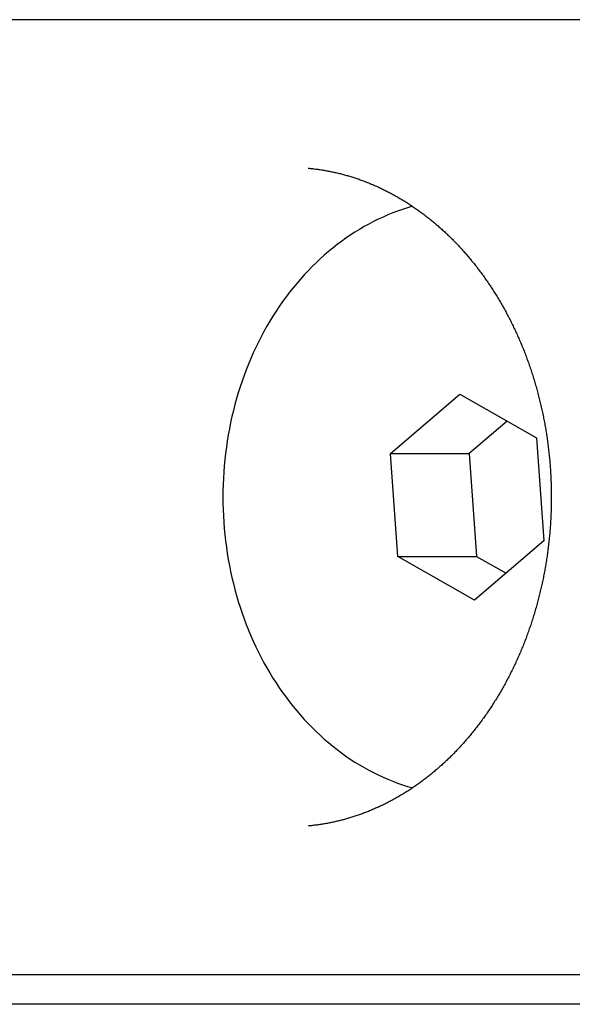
# Model space of a CAD drawing. Extents: x 668 to 3164, y 1007 to 2724.
# Tile 71 of 152: x 2184.54 to 2193.8, y 2157.6 to 2174.1. Entities that reach past the tile are written whole.
import ezdxf

# ---------------------------------------------------------------- set-up
doc = ezdxf.new("R2010")
doc.units = 0
doc.layers.add('KF_GRAVIS_12_LEFT', color=7, linetype='CONTINUOUS')

# ---------------------------------------------------------------- blocks, each defined once
blk = doc.blocks.new('KF_GRAVIS_12_LEFT')
at = {"layer": 'KF_GRAVIS_12_LEFT'}
for p, q in [((-30.33189, -79), (-54.46929, -79)), ((-46.93662, -86.26799), (-45.77439, -85.27454)), ((-45.77439, -85.27454), (-44.48852, -86.00655)), ((-44.98253, -85.72532), (-45.6174, -86.26799)), ((-44.48852, -86.00655), (-44.36487, -87.73201)), ((-46.93662, -86.26799), (-45.6174, -86.26799)), ((-46.81298, -87.99345), (-46.93662, -86.26799)), ((-45.6174, -86.26799), (-45.49375, -87.99345)), ((-44.36487, -87.73201), (-45.5271, -88.72546)), ((-46.81298, -87.99345), (-45.49375, -87.99345)), ((-45.5271, -88.72546), (-46.81298, -87.99345)), ((-45.49375, -87.99345), (-44.99974, -88.27468)), ((-54.46929, -95), (-30.33189, -95)), ((-45.88611, -95.5), (-57.90935, -95.5)), ((-32.48529, -95.5), (-45.88611, -95.5))]:
    blk.add_line(p, q, dxfattribs=at)
for points in [[(-48.317, -81.4883, 0), (-48.299, -81.49, 0), (-48.2811, -81.4918, 0), (-48.2632, -81.4937, 0), (-48.2452, -81.4956, 0), (-48.2273, -81.4977, 0), (-48.2094, -81.4999, 0), (-48.1914, -81.5021, 0), (-48.1735, -81.5045, 0), (-48.1556, -81.5069, 0), (-48.1377, -81.5094, 0), (-48.1198, -81.5121, 0), (-48.1019, -81.5148, 0), (-48.084, -81.5176, 0), (-48.0662, -81.5205, 0), (-48.0483, -81.5235, 0), (-48.0304, -81.5266, 0), (-48.0126, -81.5298, 0), (-47.9947, -81.5331, 0), (-47.9769, -81.5365, 0), (-47.959, -81.5399, 0), (-47.9412, -81.5435, 0), (-47.9234, -81.5471, 0), (-47.9056, -81.5509, 0), (-47.8878, -81.5547, 0), (-47.87, -81.5587, 0), (-47.8522, -81.5627, 0), (-47.8345, -81.5668, 0), (-47.8167, -81.571, 0), (-47.799, -81.5753, 0), (-47.7812, -81.5797, 0), (-47.7635, -81.5842, 0), (-47.7458, -81.5888, 0), (-47.7281, -81.5935, 0), (-47.7104, -81.5983, 0), (-47.6927, -81.6031, 0), (-47.6751, -81.6081, 0), (-47.6574, -81.6132, 0), (-47.6398, -81.6183, 0), (-47.6222, -81.6235, 0), (-47.6046, -81.6289, 0), (-47.587, -81.6343, 0), (-47.5694, -81.6398, 0), (-47.5518, -81.6454, 0), (-47.5343, -81.6511, 0), (-47.5167, -81.6569, 0), (-47.4992, -81.6628, 0), (-47.4817, -81.6688, 0), (-47.4642, -81.6749, 0), (-47.4467, -81.681, 0), (-47.4293, -81.6873, 0), (-47.4118, -81.6936, 0), (-47.3944, -81.7001, 0), (-47.377, -81.7066, 0), (-47.3596, -81.7132, 0), (-47.3422, -81.7199, 0), (-47.3249, -81.7268, 0), (-47.3075, -81.7337, 0), (-47.2902, -81.7407, 0), (-47.2729, -81.7477, 0), (-47.2556, -81.7549, 0), (-47.2383, -81.7622, 0), (-47.2211, -81.7696, 0), (-47.2039, -81.777, 0), (-47.1867, -81.7846, 0), (-47.1695, -81.7922, 0), (-47.1523, -81.7999, 0), (-47.1352, -81.8078, 0), (-47.118, -81.8157, 0), (-47.1009, -81.8237, 0), (-47.0839, -81.8318, 0), (-47.0668, -81.84, 0), (-47.0498, -81.8483, 0), (-47.0327, -81.8567, 0), (-47.0158, -81.8651, 0), (-46.9988, -81.8737, 0), (-46.9818, -81.8824, 0), (-46.9649, -81.8911, 0), (-46.948, -81.8999, 0), (-46.9311, -81.9089, 0), (-46.9143, -81.9179, 0), (-46.8975, -81.927, 0), (-46.8806, -81.9362, 0), (-46.8639, -81.9455, 0), (-46.8471, -81.9549, 0), (-46.8304, -81.9644, 0), (-46.8137, -81.9739, 0), (-46.797, -81.9836, 0), (-46.7804, -81.9934, 0), (-46.7637, -82.0032, 0), (-46.7472, -82.0131, 0), (-46.7306, -82.0232, 0), (-46.7141, -82.0333, 0), (-46.6975, -82.0435, 0), (-46.6811, -82.0538, 0), (-46.6646, -82.0642, 0), (-46.6482, -82.0747, 0), (-46.6318, -82.0852, 0), (-46.6154, -82.0959, 0), (-46.5991, -82.1066, 0), (-46.5828, -82.1175, 0), (-46.5665, -82.1284, 0), (-46.5503, -82.1394, 0), (-46.5341, -82.1505, 0), (-46.5179, -82.1617, 0), (-46.5018, -82.173, 0), (-46.4857, -82.1844, 0), (-46.4696, -82.1958, 0), (-46.4536, -82.2074, 0), (-46.4375, -82.219, 0), (-46.4216, -82.2307, 0), (-46.4056, -82.2425, 0), (-46.3897, -82.2544, 0), (-46.3739, -82.2664, 0), (-46.358, -82.2785, 0), (-46.3422, -82.2906, 0), (-46.3264, -82.3029, 0), (-46.3107, -82.3152, 0), (-46.295, -82.3276, 0), (-46.2794, -82.3401, 0), (-46.2638, -82.3527, 0), (-46.2482, -82.3654, 0), (-46.2326, -82.3781, 0), (-46.2171, -82.391, 0), (-46.2017, -82.4039, 0), (-46.1862, -82.4169, 0), (-46.1708, -82.43, 0), (-46.1555, -82.4432, 0), (-46.1402, -82.4565, 0), (-46.1249, -82.4698, 0), (-46.1097, -82.4832, 0), (-46.0945, -82.4968, 0), (-46.0794, -82.5104, 0), (-46.0642, -82.5241, 0), (-46.0492, -82.5378, 0), (-46.0342, -82.5517, 0), (-46.0192, -82.5656, 0), (-46.0042, -82.5797, 0), (-45.9893, -82.5938, 0), (-45.9745, -82.608, 0), (-45.9597, -82.6222, 0), (-45.9449, -82.6366, 0), (-45.9302, -82.651, 0), (-45.9155, -82.6655, 0), (-45.9009, -82.6801, 0), (-45.8863, -82.6948, 0), (-45.8718, -82.7096, 0), (-45.8573, -82.7244, 0), (-45.8428, -82.7394, 0), (-45.8284, -82.7544, 0), (-45.8141, -82.7695, 0), (-45.7998, -82.7846, 0), (-45.7855, -82.7999, 0), (-45.7713, -82.8152, 0), (-45.7571, -82.8306, 0), (-45.743, -82.8461, 0), (-45.7289, -82.8617, 0), (-45.7149, -82.8774, 0), (-45.701, -82.8931, 0), (-45.687, -82.9089, 0), (-45.6732, -82.9248, 0), (-45.6593, -82.9408, 0), (-45.6456, -82.9568, 0), (-45.6319, -82.9729, 0), (-45.6182, -82.9891, 0), (-45.6046, -83.0054, 0), (-45.591, -83.0218, 0), (-45.5775, -83.0382, 0), (-45.5641, -83.0547, 0), (-45.5507, -83.0713, 0), (-45.5373, -83.088, 0), (-45.524, -83.1047, 0), (-45.5108, -83.1215, 0), (-45.4976, -83.1384, 0), (-45.4845, -83.1554, 0), (-45.4714, -83.1724, 0), (-45.4583, -83.1896, 0), (-45.4454, -83.2067, 0), (-45.4325, -83.224, 0), (-45.4196, -83.2413, 0), (-45.4068, -83.2587, 0), (-45.3941, -83.2762, 0), (-45.3814, -83.2938, 0), (-45.3687, -83.3114, 0), (-45.3562, -83.3291, 0), (-45.3436, -83.3468, 0), (-45.3312, -83.3647, 0), (-45.3188, -83.3826, 0), (-45.3064, -83.4006, 0), (-45.2941, -83.4186, 0), (-45.2819, -83.4367, 0), (-45.2697, -83.4549, 0), (-45.2576, -83.4731, 0), (-45.2456, -83.4915, 0), (-45.2336, -83.5098, 0), (-45.2217, -83.5283, 0), (-45.2098, -83.5468, 0), (-45.198, -83.5654, 0), (-45.1862, -83.5841, 0), (-45.1746, -83.6028, 0), (-45.1629, -83.6216, 0), (-45.1514, -83.6404, 0), (-45.1399, -83.6593, 0), (-45.1284, -83.6783, 0), (-45.1171, -83.6974, 0), (-45.1057, -83.7165, 0), (-45.0945, -83.7357, 0), (-45.0833, -83.7549, 0), (-45.0722, -83.7742, 0), (-45.0611, -83.7936, 0), (-45.0501, -83.813, 0), (-45.0392, -83.8325, 0), (-45.0283, -83.852, 0), (-45.0175, -83.8716, 0), (-45.0068, -83.8913, 0), (-44.9961, -83.911, 0), (-44.9855, -83.9308, 0), (-44.975, -83.9507, 0), (-44.9645, -83.9706, 0), (-44.9541, -83.9906, 0), (-44.9438, -84.0106, 0), (-44.9335, -84.0307, 0), (-44.9233, -84.0509, 0), (-44.9132, -84.0711, 0), (-44.9031, -84.0914, 0), (-44.8931, -84.1117, 0), (-44.8832, -84.1321, 0), (-44.8733, -84.1525, 0), (-44.8635, -84.173, 0), (-44.8538, -84.1936, 0), (-44.8442, -84.2142, 0), (-44.8346, -84.2348, 0), (-44.8251, -84.2556, 0), (-44.8156, -84.2763, 0), (-44.8063, -84.2972, 0), (-44.797, -84.3181, 0), (-44.7877, -84.339, 0), (-44.7786, -84.36, 0), (-44.7695, -84.381, 0), (-44.7605, -84.4021, 0), (-44.7515, -84.4233, 0), (-44.7427, -84.4445, 0), (-44.7339, -84.4657, 0), (-44.7252, -84.487, 0), (-44.7165, -84.5084, 0), (-44.7079, -84.5298, 0), (-44.6994, -84.5512, 0), (-44.691, -84.5727, 0), (-44.6826, -84.5943, 0), (-44.6743, -84.6159, 0), (-44.6661, -84.6375, 0), (-44.658, -84.6592, 0), (-44.6499, -84.6809, 0), (-44.6419, -84.7027, 0), (-44.634, -84.7245, 0), (-44.6262, -84.7464, 0), (-44.6184, -84.7683, 0), (-44.6107, -84.7903, 0), (-44.6031, -84.8123, 0), (-44.5956, -84.8343, 0), (-44.5881, -84.8564, 0), (-44.5807, -84.8785, 0), (-44.5734, -84.9007, 0), (-44.5662, -84.9229, 0), (-44.559, -84.9452, 0), (-44.5519, -84.9675, 0), (-44.5449, -84.9898, 0), (-44.538, -85.0122, 0), (-44.5311, -85.0346, 0), (-44.5243, -85.0571, 0), (-44.5176, -85.0796, 0), (-44.511, -85.1021, 0), (-44.5044, -85.1247, 0), (-44.498, -85.1473, 0), (-44.4916, -85.1699, 0), (-44.4853, -85.1926, 0), (-44.479, -85.2153, 0), (-44.4729, -85.2381, 0), (-44.4668, -85.2608, 0), (-44.4608, -85.2837, 0), (-44.4548, -85.3065, 0), (-44.449, -85.3294, 0), (-44.4432, -85.3523, 0), (-44.4375, -85.3753, 0), (-44.4319, -85.3983, 0), (-44.4264, -85.4213, 0), (-44.4209, -85.4443, 0), (-44.4156, -85.4674, 0), (-44.4103, -85.4905, 0), (-44.4051, -85.5137, 0), (-44.3999, -85.5368, 0), (-44.3949, -85.56, 0), (-44.3899, -85.5833, 0), (-44.385, -85.6065, 0), (-44.3802, -85.6298, 0), (-44.3755, -85.6531, 0), (-44.3708, -85.6765, 0), (-44.3662, -85.6998, 0), (-44.3617, -85.7232, 0), (-44.3573, -85.7466, 0), (-44.353, -85.7701, 0), (-44.3488, -85.7935, 0), (-44.3446, -85.817, 0), (-44.3405, -85.8406, 0), (-44.3365, -85.8641, 0), (-44.3326, -85.8877, 0), (-44.3288, -85.9112, 0), (-44.325, -85.9349, 0), (-44.3214, -85.9585, 0), (-44.3178, -85.9821, 0), (-44.3143, -86.0058, 0), (-44.3109, -86.0295, 0), (-44.3075, -86.0532, 0), (-44.3043, -86.0769, 0), (-44.3011, -86.1007, 0), (-44.298, -86.1244, 0), (-44.295, -86.1482, 0), (-44.2921, -86.172, 0), (-44.2893, -86.1958, 0), (-44.2865, -86.2197, 0), (-44.2839, -86.2435, 0), (-44.2813, -86.2674, 0), (-44.2788, -86.2913, 0), (-44.2763, -86.3152, 0), (-44.274, -86.3391, 0), (-44.2717, -86.363, 0), (-44.2696, -86.3869, 0), (-44.2675, -86.4109, 0), (-44.2655, -86.4348, 0), (-44.2636, -86.4588, 0), (-44.2617, -86.4828, 0), (-44.26, -86.5068, 0), (-44.2583, -86.5308, 0), (-44.2567, -86.5548, 0), (-44.2552, -86.5788, 0), (-44.2538, -86.6028, 0), (-44.2524, -86.6268, 0), (-44.2512, -86.6509, 0), (-44.25, -86.6749, 0), (-44.2489, -86.699, 0), (-44.2479, -86.723, 0), (-44.247, -86.7471, 0), (-44.2461, -86.7712, 0), (-44.2454, -86.7953, 0), (-44.2447, -86.8193, 0), (-44.2441, -86.8434, 0), (-44.2436, -86.8675, 0), (-44.2432, -86.8916, 0), (-44.2429, -86.9157, 0), (-44.2426, -86.9398, 0), (-44.2424, -86.9639, 0), (-44.2423, -86.988, 0), (-44.2423, -87.0121, 0), (-44.2424, -87.0361, 0), (-44.2426, -87.0602, 0), (-44.2428, -87.0843, 0), (-44.2432, -87.1084, 0), (-44.2436, -87.1325, 0), (-44.2441, -87.1566, 0), (-44.2447, -87.1807, 0), (-44.2453, -87.2048, 0), (-44.2461, -87.2288, 0), (-44.2469, -87.2529, 0), (-44.2478, -87.277, 0), (-44.2488, -87.301, 0), (-44.2499, -87.3251, 0), (-44.2511, -87.3491, 0), (-44.2523, -87.3732, 0), (-44.2537, -87.3972, 0), (-44.2551, -87.4212, 0), (-44.2566, -87.4452, 0), (-44.2582, -87.4693, 0), (-44.2599, -87.4933, 0), (-44.2616, -87.5172, 0), (-44.2635, -87.5412, 0), (-44.2654, -87.5652, 0), (-44.2674, -87.5891, 0), (-44.2695, -87.6131, 0), (-44.2717, -87.637, 0), (-44.2739, -87.6609, 0), (-44.2763, -87.6848, 0), (-44.2787, -87.7087, 0), (-44.2812, -87.7326, 0), (-44.2838, -87.7565, 0), (-44.2865, -87.7803, 0), (-44.2893, -87.8042, 0), (-44.2921, -87.828, 0), (-44.295, -87.8518, 0), (-44.298, -87.8755, 0), (-44.3011, -87.8993, 0), (-44.3043, -87.9231, 0), (-44.3076, -87.9468, 0), (-44.3109, -87.9705, 0), (-44.3144, -87.9942, 0), (-44.3179, -88.0178, 0), (-44.3215, -88.0415, 0), (-44.3251, -88.0651, 0), (-44.3289, -88.0887, 0), (-44.3327, -88.1123, 0), (-44.3366, -88.1359, 0), (-44.3406, -88.1594, 0), (-44.3447, -88.1829, 0), (-44.3489, -88.2064, 0), (-44.3531, -88.2299, 0), (-44.3574, -88.2533, 0), (-44.3619, -88.2767, 0), (-44.3663, -88.3001, 0), (-44.3709, -88.3235, 0), (-44.3756, -88.3469, 0), (-44.3803, -88.3702, 0), (-44.3851, -88.3935, 0), (-44.39, -88.4167, 0), (-44.3949, -88.4399, 0), (-44.4, -88.4631, 0), (-44.4051, -88.4863, 0), (-44.4103, -88.5095, 0), (-44.4156, -88.5326, 0), (-44.421, -88.5557, 0), (-44.4264, -88.5787, 0), (-44.432, -88.6017, 0), (-44.4376, -88.6247, 0), (-44.4432, -88.6477, 0), (-44.449, -88.6706, 0), (-44.4549, -88.6935, 0), (-44.4608, -88.7164, 0), (-44.4668, -88.7392, 0), (-44.4728, -88.762, 0), (-44.479, -88.7847, 0), (-44.4852, -88.8074, 0), (-44.4915, -88.8301, 0), (-44.4979, -88.8528, 0), (-44.5044, -88.8754, 0), (-44.5109, -88.898, 0), (-44.5176, -88.9205, 0), (-44.5243, -88.943, 0), (-44.531, -88.9654, 0), (-44.5379, -88.9879, 0), (-44.5448, -89.0102, 0), (-44.5518, -89.0326, 0), (-44.5589, -89.0549, 0), (-44.5661, -89.0771, 0), (-44.5733, -89.0993, 0), (-44.5806, -89.1215, 0), (-44.588, -89.1437, 0), (-44.5955, -89.1657, 0), (-44.603, -89.1878, 0), (-44.6106, -89.2098, 0), (-44.6183, -89.2317, 0), (-44.6261, -89.2537, 0), (-44.6339, -89.2755, 0), (-44.6419, -89.2974, 0), (-44.6499, -89.3191, 0), (-44.6579, -89.3409, 0), (-44.6661, -89.3625, 0), (-44.6743, -89.3842, 0), (-44.6826, -89.4058, 0), (-44.6909, -89.4273, 0), (-44.6994, -89.4488, 0), (-44.7079, -89.4702, 0), (-44.7165, -89.4916, 0), (-44.7251, -89.513, 0), (-44.7339, -89.5343, 0), (-44.7427, -89.5555, 0), (-44.7516, -89.5767, 0), (-44.7605, -89.5978, 0), (-44.7695, -89.6189, 0), (-44.7786, -89.64, 0), (-44.7878, -89.6609, 0), (-44.797, -89.6819, 0), (-44.8063, -89.7028, 0), (-44.8157, -89.7236, 0), (-44.8251, -89.7444, 0), (-44.8346, -89.7651, 0), (-44.8442, -89.7857, 0), (-44.8539, -89.8063, 0), (-44.8636, -89.8269, 0), (-44.8734, -89.8474, 0), (-44.8833, -89.8678, 0), (-44.8932, -89.8882, 0), (-44.9032, -89.9086, 0), (-44.9132, -89.9288, 0), (-44.9234, -89.949, 0), (-44.9336, -89.9692, 0), (-44.9438, -89.9893, 0), (-44.9542, -90.0093, 0), (-44.9646, -90.0293, 0), (-44.975, -90.0492, 0), (-44.9856, -90.0691, 0), (-44.9962, -90.0889, 0), (-45.0068, -90.1086, 0), (-45.0176, -90.1283, 0), (-45.0284, -90.1479, 0), (-45.0392, -90.1675, 0), (-45.0502, -90.187, 0), (-45.0611, -90.2064, 0), (-45.0722, -90.2258, 0), (-45.0833, -90.2451, 0), (-45.0945, -90.2644, 0), (-45.1057, -90.2836, 0), (-45.117, -90.3027, 0), (-45.1284, -90.3217, 0), (-45.1399, -90.3407, 0), (-45.1513, -90.3596, 0), (-45.1629, -90.3785, 0), (-45.1745, -90.3973, 0), (-45.1862, -90.416, 0), (-45.1979, -90.4347, 0), (-45.2098, -90.4533, 0), (-45.2216, -90.4718, 0), (-45.2335, -90.4903, 0), (-45.2455, -90.5086, 0), (-45.2576, -90.527, 0), (-45.2697, -90.5452, 0), (-45.2818, -90.5634, 0), (-45.2941, -90.5815, 0), (-45.3064, -90.5996, 0), (-45.3187, -90.6175, 0), (-45.3311, -90.6354, 0), (-45.3436, -90.6533, 0), (-45.3561, -90.671, 0), (-45.3687, -90.6887, 0), (-45.3813, -90.7063, 0), (-45.394, -90.7239, 0), (-45.4067, -90.7414, 0), (-45.4195, -90.7588, 0), (-45.4324, -90.7761, 0), (-45.4453, -90.7933, 0), (-45.4583, -90.8105, 0), (-45.4713, -90.8276, 0), (-45.4844, -90.8447, 0), (-45.4976, -90.8616, 0), (-45.5107, -90.8785, 0), (-45.524, -90.8953, 0), (-45.5373, -90.912, 0), (-45.5506, -90.9287, 0), (-45.5641, -90.9452, 0), (-45.5775, -90.9617, 0), (-45.591, -90.9782, 0), (-45.6046, -90.9945, 0), (-45.6182, -91.0108, 0), (-45.6319, -91.027, 0), (-45.6456, -91.0431, 0), (-45.6594, -91.0591, 0), (-45.6732, -91.0751, 0), (-45.6871, -91.091, 0), (-45.701, -91.1068, 0), (-45.7149, -91.1225, 0), (-45.729, -91.1382, 0), (-45.743, -91.1537, 0), (-45.7572, -91.1692, 0), (-45.7713, -91.1846, 0), (-45.7855, -91.2, 0), (-45.7998, -91.2152, 0), (-45.8141, -91.2304, 0), (-45.8285, -91.2455, 0), (-45.8429, -91.2605, 0), (-45.8573, -91.2754, 0), (-45.8718, -91.2903, 0), (-45.8863, -91.3051, 0), (-45.9009, -91.3198, 0), (-45.9156, -91.3344, 0), (-45.9302, -91.3489, 0), (-45.945, -91.3633, 0), (-45.9597, -91.3777, 0), (-45.9745, -91.392, 0), (-45.9894, -91.4062, 0), (-46.0043, -91.4203, 0), (-46.0192, -91.4343, 0), (-46.0342, -91.4483, 0), (-46.0492, -91.4622, 0), (-46.0643, -91.476, 0), (-46.0794, -91.4897, 0), (-46.0945, -91.5033, 0), (-46.1097, -91.5168, 0), (-46.1249, -91.5303, 0), (-46.1402, -91.5436, 0), (-46.1555, -91.5569, 0), (-46.1709, -91.5701, 0), (-46.1863, -91.5832, 0), (-46.2017, -91.5962, 0), (-46.2171, -91.6092, 0), (-46.2327, -91.622, 0), (-46.2482, -91.6348, 0), (-46.2638, -91.6475, 0), (-46.2794, -91.6601, 0), (-46.295, -91.6726, 0), (-46.3107, -91.685, 0), (-46.3265, -91.6973, 0), (-46.3422, -91.7096, 0), (-46.358, -91.7217, 0), (-46.3739, -91.7338, 0), (-46.3897, -91.7458, 0), (-46.4056, -91.7577, 0), (-46.4216, -91.7695, 0), (-46.4376, -91.7812, 0), (-46.4536, -91.7928, 0), (-46.4696, -91.8044, 0), (-46.4857, -91.8158, 0), (-46.5018, -91.8272, 0), (-46.5179, -91.8384, 0), (-46.5341, -91.8496, 0), (-46.5503, -91.8607, 0), (-46.5665, -91.8717, 0), (-46.5828, -91.8826, 0), (-46.5991, -91.8935, 0), (-46.6154, -91.9042, 0), (-46.6318, -91.9148, 0), (-46.6482, -91.9254, 0), (-46.6646, -91.9359, 0), (-46.681, -91.9462, 0), (-46.6975, -91.9565, 0), (-46.714, -91.9667, 0), (-46.7306, -91.9768, 0), (-46.7471, -91.9868, 0), (-46.7637, -91.9968, 0), (-46.7803, -92.0066, 0), (-46.797, -92.0163, 0), (-46.8136, -92.026, 0), (-46.8303, -92.0355, 0), (-46.8471, -92.045, 0), (-46.8638, -92.0544, 0), (-46.8806, -92.0637, 0), (-46.8974, -92.0729, 0), (-46.9142, -92.082, 0), (-46.9311, -92.091, 0), (-46.9479, -92.0999, 0), (-46.9648, -92.1088, 0), (-46.9818, -92.1175, 0), (-46.9987, -92.1262, 0), (-47.0157, -92.1347, 0), (-47.0327, -92.1432, 0), (-47.0497, -92.1516, 0), (-47.0667, -92.1599, 0), (-47.0838, -92.1681, 0), (-47.1009, -92.1762, 0), (-47.118, -92.1842, 0), (-47.1351, -92.1921, 0), (-47.1523, -92.2, 0), (-47.1694, -92.2077, 0), (-47.1866, -92.2153, 0), (-47.2038, -92.2229, 0), (-47.2211, -92.2304, 0), (-47.2383, -92.2377, 0), (-47.2556, -92.245, 0), (-47.2729, -92.2522, 0), (-47.2902, -92.2593, 0), (-47.3075, -92.2663, 0), (-47.3249, -92.2732, 0), (-47.3422, -92.28, 0), (-47.3596, -92.2868, 0), (-47.377, -92.2934, 0), (-47.3944, -92.2999, 0), (-47.4119, -92.3064, 0), (-47.4293, -92.3127, 0), (-47.4468, -92.319, 0), (-47.4643, -92.3252, 0), (-47.4818, -92.3313, 0), (-47.4993, -92.3372, 0), (-47.5168, -92.3431, 0), (-47.5343, -92.3489, 0), (-47.5519, -92.3546, 0), (-47.5695, -92.3603, 0), (-47.5871, -92.3658, 0), (-47.6047, -92.3712, 0), (-47.6223, -92.3765, 0), (-47.6399, -92.3818, 0), (-47.6575, -92.3869, 0), (-47.6752, -92.392, 0), (-47.6929, -92.3969, 0), (-47.7105, -92.4018, 0), (-47.7282, -92.4066, 0), (-47.7459, -92.4113, 0), (-47.7636, -92.4158, 0), (-47.7813, -92.4203, 0), (-47.7991, -92.4247, 0), (-47.8168, -92.429, 0), (-47.8346, -92.4333, 0), (-47.8523, -92.4374, 0), (-47.8701, -92.4414, 0), (-47.8879, -92.4453, 0), (-47.9057, -92.4492, 0), (-47.9235, -92.4529, 0), (-47.9413, -92.4566, 0), (-47.9591, -92.4601, 0), (-47.9769, -92.4636, 0), (-47.9948, -92.467, 0), (-48.0126, -92.4702, 0), (-48.0305, -92.4734, 0), (-48.0483, -92.4765, 0), (-48.0662, -92.4795, 0), (-48.0841, -92.4824, 0), (-48.102, -92.4852, 0), (-48.1198, -92.488, 0), (-48.1377, -92.4906, 0), (-48.1556, -92.4931, 0), (-48.1735, -92.4955, 0), (-48.1915, -92.4979, 0), (-48.2094, -92.5001, 0), (-48.2273, -92.5023, 0), (-48.2452, -92.5044, 0), (-48.2632, -92.5063, 0), (-48.2811, -92.5082, 0), (-48.299, -92.51, 0), (-48.317, -92.5117, 0)], [(-46.5683, -82.1271, 0), (-46.652, -82.1517, 0), (-46.7352, -82.1784, 0), (-46.818, -82.2073, 0), (-46.9002, -82.2383, 0), (-46.9819, -82.2714, 0), (-47.063, -82.3066, 0), (-47.1434, -82.3439, 0), (-47.2232, -82.3832, 0), (-47.3024, -82.4245, 0), (-47.3807, -82.4679, 0), (-47.4584, -82.5133, 0), (-47.5352, -82.5607, 0), (-47.6112, -82.61, 0), (-47.6863, -82.6612, 0), (-47.7605, -82.7144, 0), (-47.8338, -82.7695, 0), (-47.9062, -82.8264, 0), (-47.9775, -82.8852, 0), (-48.0478, -82.9458, 0), (-48.1171, -83.0081, 0), (-48.1852, -83.0723, 0), (-48.2523, -83.1382, 0), (-48.3182, -83.2057, 0), (-48.3829, -83.275, 0), (-48.4464, -83.3459, 0), (-48.5087, -83.4184, 0), (-48.5697, -83.4925, 0), (-48.6294, -83.5682, 0), (-48.6878, -83.6453, 0), (-48.7449, -83.724, 0), (-48.8006, -83.8041, 0), (-48.8549, -83.8856, 0), (-48.9078, -83.9684, 0), (-48.9593, -84.0527, 0), (-49.0093, -84.1382, 0), (-49.0578, -84.225, 0), (-49.1048, -84.313, 0), (-49.1503, -84.4022, 0), (-49.1942, -84.4925, 0), (-49.2366, -84.5839, 0), (-49.2774, -84.6765, 0), (-49.3166, -84.77, 0), (-49.3542, -84.8645, 0), (-49.3901, -84.96, 0), (-49.4244, -85.0563, 0), (-49.457, -85.1536, 0), (-49.4879, -85.2516, 0), (-49.5172, -85.3504, 0), (-49.5447, -85.45, 0), (-49.5705, -85.5502, 0), (-49.5946, -85.6511, 0), (-49.617, -85.7525, 0), (-49.6376, -85.8545, 0), (-49.6564, -85.957, 0), (-49.6735, -86.06, 0), (-49.6888, -86.1634, 0), (-49.7023, -86.2672, 0), (-49.714, -86.3713, 0), (-49.7239, -86.4756, 0), (-49.732, -86.5802, 0), (-49.7384, -86.685, 0), (-49.7429, -86.7899, 0), (-49.7456, -86.8949, 0), (-49.7465, -87, 0), (-49.7456, -87.1051, 0), (-49.7429, -87.2101, 0), (-49.7384, -87.315, 0), (-49.732, -87.4198, 0), (-49.7239, -87.5244, 0), (-49.714, -87.6287, 0), (-49.7023, -87.7328, 0), (-49.6888, -87.8366, 0), (-49.6735, -87.94, 0), (-49.6564, -88.043, 0), (-49.6376, -88.1455, 0), (-49.617, -88.2475, 0), (-49.5946, -88.3489, 0), (-49.5705, -88.4498, 0), (-49.5447, -88.55, 0), (-49.5172, -88.6496, 0), (-49.4879, -88.7484, 0), (-49.457, -88.8464, 0), (-49.4244, -88.9437, 0), (-49.3901, -89.04, 0), (-49.3542, -89.1355, 0), (-49.3166, -89.23, 0), (-49.2774, -89.3235, 0), (-49.2366, -89.4161, 0), (-49.1942, -89.5075, 0), (-49.1503, -89.5978, 0), (-49.1048, -89.687, 0), (-49.0578, -89.775, 0), (-49.0093, -89.8618, 0), (-48.9593, -89.9473, 0), (-48.9078, -90.0316, 0), (-48.8549, -90.1144, 0), (-48.8006, -90.1959, 0), (-48.7449, -90.276, 0), (-48.6878, -90.3547, 0), (-48.6294, -90.4318, 0), (-48.5697, -90.5075, 0), (-48.5087, -90.5816, 0), (-48.4464, -90.6541, 0), (-48.3829, -90.725, 0), (-48.3182, -90.7943, 0), (-48.2523, -90.8618, 0), (-48.1852, -90.9277, 0), (-48.1171, -90.9919, 0), (-48.0478, -91.0542, 0), (-47.9775, -91.1148, 0), (-47.9062, -91.1736, 0), (-47.8338, -91.2305, 0), (-47.7605, -91.2856, 0), (-47.6863, -91.3388, 0), (-47.6112, -91.39, 0), (-47.5352, -91.4393, 0), (-47.4584, -91.4867, 0), (-47.3807, -91.5321, 0), (-47.3024, -91.5755, 0), (-47.2232, -91.6168, 0), (-47.1434, -91.6561, 0), (-47.063, -91.6934, 0), (-46.9819, -91.7286, 0), (-46.9002, -91.7617, 0), (-46.818, -91.7927, 0), (-46.7352, -91.8216, 0), (-46.652, -91.8483, 0), (-46.5683, -91.8729, 0)]]:
    blk.add_polyline3d(points, dxfattribs=at)

msp = doc.modelspace()

# ---------------------------------------------------------------- block references
at = {"layer": 'KF_GRAVIS_12_LEFT'}
msp.add_blockref('KF_GRAVIS_12_LEFT', (2237.688, 2253.101), dxfattribs=at)

doc.saveas('drawing.dxf')
